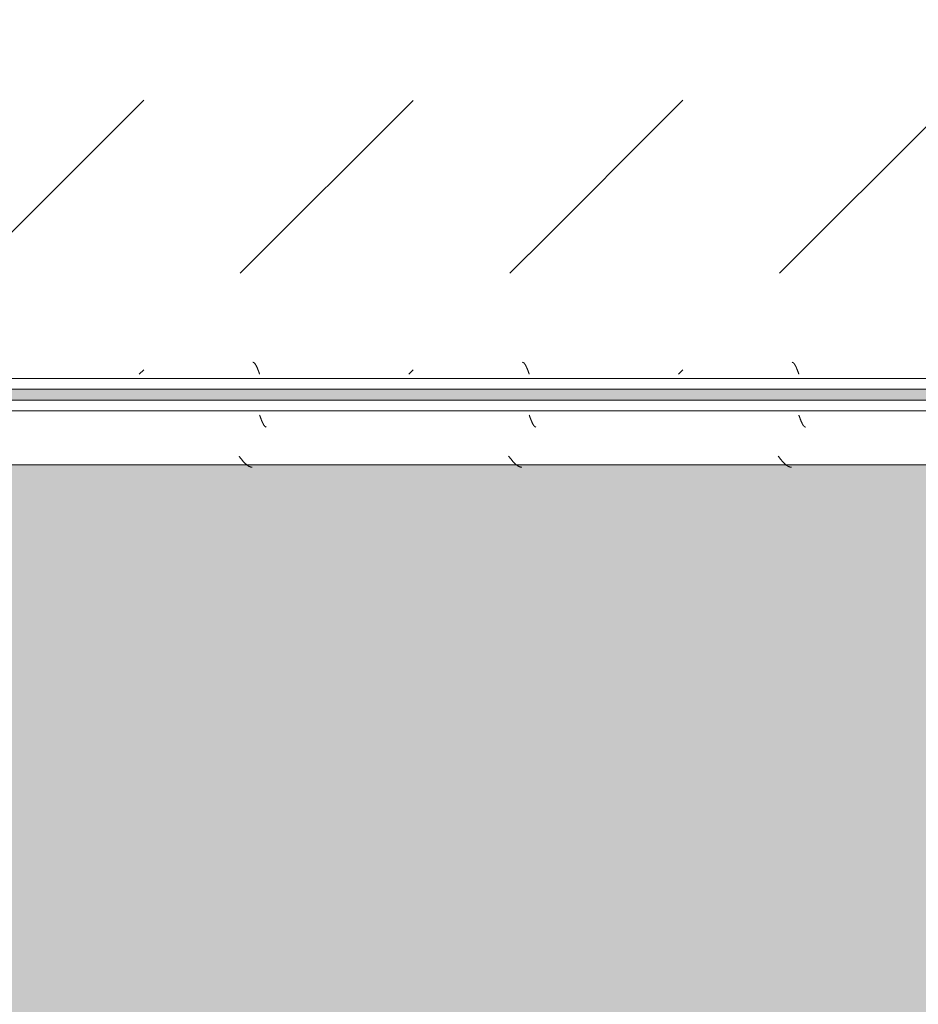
# Model space of a CAD drawing. Header units: millimetres. Extents: x -26056 to 31686, y 27504 to 88472.
# Tile 19 of 30: x -18536 to -18119, y 37827 to 38284. Entities that reach past the tile are written whole.
import ezdxf

# ---------------------------------------------------------------- set-up
doc = ezdxf.new("R2010")
doc.units = ezdxf.units.MM
doc.layers.add('Оборудование', color=7, linetype='Continuous', lineweight=9)
doc.layers.add('Штриховка поверхностей', color=7, linetype='Continuous', lineweight=9)

# ---------------------------------------------------------------- blocks, each defined once
blk = doc.blocks.new('FP_89-ВКК_План 1 этажа_З_ЭОМ_кабель_')
at = {"layer": 'Оборудование', "color": 7, "true_color": 0xffffff}
for p, q in [((1172, 588), (1172.05, 587.87)), ((1172.05, 587.87), (1172.1, 587.73)), ((1172.1, 587.73), (1172.15, 587.6)), ((1172.15, 587.6), (1172.19, 587.46)), ((1172.19, 587.46), (1172.24, 587.33)), ((1172.24, 587.33), (1172.29, 587.2)), ((1172.29, 587.2), (1172.34, 587.06)), ((1172.34, 587.06), (1172.39, 586.93)), ((1172.39, 586.93), (1172.44, 586.8)), ((1172.44, 586.8), (1172.49, 586.67)), ((1172.49, 586.67), (1172.53, 586.54)), ((1172.53, 586.54), (1172.58, 586.41)), ((1172.58, 586.41), (1172.63, 586.28)), ((1172.63, 586.28), (1172.68, 586.16)), ((1172.68, 586.16), (1172.73, 586.03)), ((1172.73, 586.03), (1172.78, 585.91)), ((1172.78, 585.91), (1172.83, 585.78)), ((1172.83, 585.78), (1172.88, 585.66)), ((1172.88, 585.66), (1172.92, 585.54)), ((1172.92, 585.54), (1172.97, 585.42)), ((1172.97, 585.42), (1173.02, 585.3)), ((1173.02, 585.3), (1173.07, 585.19)), ((1173.07, 585.19), (1173.12, 585.07)), ((1173.12, 585.07), (1173.17, 584.96)), ((1173.17, 584.96), (1173.22, 584.85)), ((1173.22, 584.85), (1173.27, 584.74)), ((1173.27, 584.74), (1173.31, 584.63)), ((1297, 588), (1297.05, 587.87)), ((1297.05, 587.87), (1297.1, 587.73)), ((1297.1, 587.73), (1297.15, 587.6)), ((1297.15, 587.6), (1297.19, 587.46)), ((1297.19, 587.46), (1297.24, 587.33)), ((1297.24, 587.33), (1297.29, 587.2)), ((1297.29, 587.2), (1297.34, 587.06)), ((1297.34, 587.06), (1297.39, 586.93)), ((1297.39, 586.93), (1297.44, 586.8)), ((1297.44, 586.8), (1297.49, 586.67)), ((1297.49, 586.67), (1297.53, 586.54)), ((1297.53, 586.54), (1297.58, 586.41)), ((1297.58, 586.41), (1297.63, 586.28)), ((1297.63, 586.28), (1297.68, 586.16)), ((1297.68, 586.16), (1297.73, 586.03)), ((1297.73, 586.03), (1297.78, 585.91)), ((1297.78, 585.91), (1297.83, 585.78)), ((1297.83, 585.78), (1297.88, 585.66)), ((1297.88, 585.66), (1297.92, 585.54)), ((1297.92, 585.54), (1297.97, 585.42)), ((1297.97, 585.42), (1298.02, 585.3)), ((1298.02, 585.3), (1298.07, 585.19)), ((1298.07, 585.19), (1298.12, 585.07)), ((1298.12, 585.07), (1298.17, 584.96)), ((1298.17, 584.96), (1298.22, 584.85)), ((1298.22, 584.85), (1298.27, 584.74)), ((1298.27, 584.74), (1298.31, 584.63)), ((1422, 588), (1422.05, 587.87)), ((1422.05, 587.87), (1422.1, 587.73)), ((1422.1, 587.73), (1422.15, 587.6)), ((1422.15, 587.6), (1422.19, 587.46)), ((1422.19, 587.46), (1422.24, 587.33)), ((1422.24, 587.33), (1422.29, 587.2)), ((1422.29, 587.2), (1422.34, 587.06)), ((1422.34, 587.06), (1422.39, 586.93)), ((1422.39, 586.93), (1422.44, 586.8)), ((1422.44, 586.8), (1422.49, 586.67)), ((1422.49, 586.67), (1422.53, 586.54)), ((1422.53, 586.54), (1422.58, 586.41)), ((1422.58, 586.41), (1422.63, 586.28)), ((1422.63, 586.28), (1422.68, 586.16)), ((1422.68, 586.16), (1422.73, 586.03)), ((1422.73, 586.03), (1422.78, 585.91)), ((1422.78, 585.91), (1422.83, 585.78)), ((1422.83, 585.78), (1422.88, 585.66)), ((1422.88, 585.66), (1422.92, 585.54)), ((1422.92, 585.54), (1422.97, 585.42)), ((1422.97, 585.42), (1423.02, 585.3)), ((1423.02, 585.3), (1423.07, 585.19)), ((1423.07, 585.19), (1423.12, 585.07)), ((1423.12, 585.07), (1423.17, 584.96)), ((1423.17, 584.96), (1423.22, 584.85)), ((1423.22, 584.85), (1423.27, 584.74)), ((1423.27, 584.74), (1423.31, 584.63)), ((1173.31, 584.63), (1173.36, 584.52)), ((1173.36, 584.52), (1173.41, 584.42)), ((1173.41, 584.42), (1173.46, 584.32)), ((1173.46, 584.32), (1173.51, 584.22)), ((1173.51, 584.22), (1173.56, 584.12)), ((1173.56, 584.12), (1173.61, 584.03)), ((1173.61, 584.03), (1173.66, 583.94)), ((1173.66, 583.94), (1173.7, 583.85)), ((1173.7, 583.85), (1173.75, 583.76)), ((1173.75, 583.76), (1173.8, 583.68)), ((1173.8, 583.68), (1173.85, 583.59)), ((1173.85, 583.59), (1173.9, 583.52)), ((1173.9, 583.52), (1173.95, 583.44)), ((1173.95, 583.44), (1174, 583.36)), ((1174, 583.36), (1174.04, 583.29)), ((1174.04, 583.29), (1174.09, 583.22)), ((1174.09, 583.22), (1174.14, 583.16)), ((1174.14, 583.16), (1174.19, 583.1)), ((1174.19, 583.1), (1174.24, 583.04)), ((1174.24, 583.04), (1174.29, 582.98)), ((1174.29, 582.98), (1174.34, 582.93)), ((1174.34, 582.93), (1174.39, 582.87)), ((1174.39, 582.87), (1174.43, 582.83)), ((1174.43, 582.83), (1174.48, 582.78)), ((1174.48, 582.78), (1174.53, 582.74)), ((1174.53, 582.74), (1174.58, 582.7)), ((1174.58, 582.7), (1174.63, 582.67)), ((1174.63, 582.67), (1174.68, 582.63)), ((1174.68, 582.63), (1174.73, 582.6)), ((1174.73, 582.6), (1174.78, 582.58)), ((1174.78, 582.58), (1174.82, 582.55)), ((1174.82, 582.55), (1174.87, 582.54)), ((1174.87, 582.54), (1174.92, 582.52)), ((1174.92, 582.52), (1174.97, 582.51)), ((1174.97, 582.51), (1175.02, 582.5)), ((1175.02, 582.5), (1175.06, 582.49)), ((1175.06, 582.49), (1175.1, 582.49)), ((1298.31, 584.63), (1298.36, 584.52)), ((1298.36, 584.52), (1298.41, 584.42)), ((1298.41, 584.42), (1298.46, 584.32)), ((1298.46, 584.32), (1298.51, 584.22)), ((1298.51, 584.22), (1298.56, 584.12)), ((1298.56, 584.12), (1298.61, 584.03)), ((1298.61, 584.03), (1298.66, 583.94)), ((1298.66, 583.94), (1298.7, 583.85)), ((1298.7, 583.85), (1298.75, 583.76)), ((1298.75, 583.76), (1298.8, 583.68)), ((1298.8, 583.68), (1298.85, 583.59)), ((1298.85, 583.59), (1298.9, 583.52)), ((1298.9, 583.52), (1298.95, 583.44)), ((1298.95, 583.44), (1299, 583.36)), ((1299, 583.36), (1299.04, 583.29)), ((1299.04, 583.29), (1299.09, 583.22)), ((1299.09, 583.22), (1299.14, 583.16)), ((1299.14, 583.16), (1299.19, 583.1)), ((1299.19, 583.1), (1299.24, 583.04)), ((1299.24, 583.04), (1299.29, 582.98)), ((1299.29, 582.98), (1299.34, 582.93)), ((1299.34, 582.93), (1299.39, 582.87)), ((1299.39, 582.87), (1299.43, 582.83)), ((1299.43, 582.83), (1299.48, 582.78)), ((1299.48, 582.78), (1299.53, 582.74)), ((1299.53, 582.74), (1299.58, 582.7)), ((1299.58, 582.7), (1299.63, 582.67)), ((1299.63, 582.67), (1299.68, 582.63)), ((1299.68, 582.63), (1299.73, 582.6)), ((1299.73, 582.6), (1299.78, 582.58)), ((1299.78, 582.58), (1299.82, 582.55)), ((1299.82, 582.55), (1299.87, 582.54)), ((1299.87, 582.54), (1299.92, 582.52)), ((1299.92, 582.52), (1299.97, 582.51)), ((1299.97, 582.51), (1300.02, 582.5)), ((1300.02, 582.5), (1300.06, 582.49)), ((1300.06, 582.49), (1300.1, 582.49)), ((1423.31, 584.63), (1423.36, 584.52)), ((1423.36, 584.52), (1423.41, 584.42)), ((1423.41, 584.42), (1423.46, 584.32)), ((1423.46, 584.32), (1423.51, 584.22)), ((1423.51, 584.22), (1423.56, 584.12)), ((1423.56, 584.12), (1423.61, 584.03)), ((1423.61, 584.03), (1423.66, 583.94)), ((1423.66, 583.94), (1423.7, 583.85)), ((1423.7, 583.85), (1423.75, 583.76)), ((1423.75, 583.76), (1423.8, 583.68)), ((1423.8, 583.68), (1423.85, 583.59)), ((1423.85, 583.59), (1423.9, 583.52)), ((1423.9, 583.52), (1423.95, 583.44)), ((1423.95, 583.44), (1424, 583.36)), ((1424, 583.36), (1424.04, 583.29)), ((1424.04, 583.29), (1424.09, 583.22)), ((1424.09, 583.22), (1424.14, 583.16)), ((1424.14, 583.16), (1424.19, 583.1)), ((1424.19, 583.1), (1424.24, 583.04)), ((1424.24, 583.04), (1424.29, 582.98)), ((1424.29, 582.98), (1424.34, 582.93)), ((1424.34, 582.93), (1424.39, 582.87)), ((1424.39, 582.87), (1424.43, 582.83)), ((1424.43, 582.83), (1424.48, 582.78)), ((1424.48, 582.78), (1424.53, 582.74)), ((1424.53, 582.74), (1424.58, 582.7)), ((1424.58, 582.7), (1424.63, 582.67)), ((1424.63, 582.67), (1424.68, 582.63)), ((1424.68, 582.63), (1424.73, 582.6)), ((1424.73, 582.6), (1424.78, 582.58)), ((1424.78, 582.58), (1424.82, 582.55)), ((1424.82, 582.55), (1424.87, 582.54)), ((1424.87, 582.54), (1424.92, 582.52)), ((1424.92, 582.52), (1424.97, 582.51)), ((1424.97, 582.51), (1425.02, 582.5)), ((1425.02, 582.5), (1425.06, 582.49)), ((1425.06, 582.49), (1425.1, 582.49))]:
    blk.add_line(p, q, dxfattribs=at)
blk = doc.blocks.new('ПР_Низ пояс - Тип 1-5480968-ВКК_План 1 этажа_З_ЭОМ_кабель_')
at = {"layer": 'Оборудование', "true_color": 0xffffff}
h = blk.add_hatch(dxfattribs=at)
h.set_pattern_fill('FP_33', style=0, pattern_type=2)
h.set_pattern_definition([(45, (39300.02, 80325), (0, 250.00043), [12.5, -341.053]), (45, (39300.02, 80200), (0, 250.00043), [12.5, -341.053]), (45, (39425.02, 80200), (0, 250.00043), [12.5, -341.053]), (45, (39478.68, 80378.66), (0, 250.00043), [100.888, -252.666]), (45, (39478.68, 80253.66), (0, 250.00043), [100.888, -252.666]), (45, (39353.68, 80378.66), (0, 250.00043), [100.887, -252.666]), (45, (39353.68, 80253.66), (0, 250.00043), [113.387, -240.166])])
h.paths.add_polyline_path([(700, 588), (700, 6.26), (2400, 6.26), (2400, 588), (723.81, 588)])
at = {"layer": 'Оборудование', "color": 254, "true_color": 0xcccccc}
for p, q in [((700, 595), (2400, 595)), ((700, 590), (2400, 590))]:
    blk.add_line(p, q, dxfattribs=at)
blk.add_blockref('FP_89-ВКК_План 1 этажа_З_ЭОМ_кабель_', (0, 0), dxfattribs=at)
blk = doc.blocks.new('FP_91-ВКК_План 1 этажа_З_ЭОМ_кабель_')
at = {"layer": 'Оборудование', "color": 7, "true_color": 0xffffff}
for p, q in [((468.92, 612.51), (468.97, 612.51)), ((468.97, 612.51), (469.02, 612.5)), ((469.02, 612.5), (469.07, 612.49)), ((469.07, 612.49), (469.12, 612.47)), ((469.12, 612.47), (469.16, 612.45)), ((469.16, 612.45), (469.21, 612.43)), ((469.21, 612.43), (469.26, 612.41)), ((469.26, 612.41), (469.31, 612.38)), ((469.31, 612.38), (469.36, 612.35)), ((469.36, 612.35), (469.41, 612.31)), ((469.41, 612.31), (469.46, 612.28)), ((469.46, 612.28), (469.51, 612.24)), ((469.51, 612.24), (469.56, 612.19)), ((469.56, 612.19), (469.61, 612.14)), ((469.61, 612.14), (469.66, 612.09)), ((469.66, 612.09), (469.7, 612.04)), ((593.92, 612.51), (593.97, 612.51)), ((593.97, 612.51), (594.02, 612.5)), ((594.02, 612.5), (594.07, 612.49)), ((594.07, 612.49), (594.12, 612.47)), ((594.12, 612.47), (594.16, 612.45)), ((594.16, 612.45), (594.21, 612.43)), ((594.21, 612.43), (594.26, 612.41)), ((594.26, 612.41), (594.31, 612.38)), ((594.31, 612.38), (594.36, 612.35)), ((594.36, 612.35), (594.41, 612.31)), ((594.41, 612.31), (594.46, 612.28)), ((594.46, 612.28), (594.51, 612.24)), ((594.51, 612.24), (594.56, 612.19)), ((594.56, 612.19), (594.61, 612.14)), ((594.61, 612.14), (594.66, 612.09)), ((594.66, 612.09), (594.7, 612.04)), ((718.92, 612.51), (718.97, 612.51)), ((718.97, 612.51), (719.02, 612.5)), ((719.02, 612.5), (719.07, 612.49)), ((719.07, 612.49), (719.12, 612.47)), ((719.12, 612.47), (719.16, 612.45)), ((719.16, 612.45), (719.21, 612.43)), ((719.21, 612.43), (719.26, 612.41)), ((719.26, 612.41), (719.31, 612.38)), ((719.31, 612.38), (719.36, 612.35)), ((719.36, 612.35), (719.41, 612.31)), ((719.41, 612.31), (719.46, 612.28)), ((719.46, 612.28), (719.51, 612.24)), ((719.51, 612.24), (719.56, 612.19)), ((719.56, 612.19), (719.61, 612.14)), ((719.61, 612.14), (719.66, 612.09)), ((719.66, 612.09), (719.7, 612.04)), ((469.7, 612.04), (469.75, 611.98)), ((469.75, 611.98), (469.8, 611.93)), ((469.8, 611.93), (469.85, 611.86)), ((469.85, 611.86), (469.9, 611.8)), ((469.9, 611.8), (469.95, 611.73)), ((469.95, 611.73), (470, 611.66)), ((470, 611.66), (470.05, 611.58)), ((470.05, 611.58), (470.1, 611.51)), ((470.1, 611.51), (470.15, 611.43)), ((470.15, 611.43), (470.2, 611.35)), ((470.2, 611.35), (470.24, 611.26)), ((470.24, 611.26), (470.29, 611.18)), ((470.29, 611.18), (470.34, 611.09)), ((470.34, 611.09), (470.39, 610.99)), ((470.39, 610.99), (470.44, 610.9)), ((470.44, 610.9), (470.49, 610.8)), ((470.49, 610.8), (470.54, 610.7)), ((470.54, 610.7), (470.59, 610.6)), ((470.59, 610.6), (470.64, 610.5)), ((470.64, 610.5), (470.69, 610.39)), ((470.69, 610.39), (470.74, 610.28)), ((470.74, 610.28), (470.78, 610.18)), ((470.78, 610.18), (470.83, 610.06)), ((470.83, 610.06), (470.88, 609.95)), ((470.88, 609.95), (470.93, 609.83)), ((470.93, 609.83), (470.98, 609.72)), ((470.98, 609.72), (471.03, 609.6)), ((471.03, 609.6), (471.08, 609.48)), ((471.08, 609.48), (471.13, 609.36)), ((471.13, 609.36), (471.18, 609.23)), ((471.18, 609.23), (471.23, 609.11)), ((471.23, 609.11), (471.28, 608.98)), ((471.28, 608.98), (471.32, 608.86)), ((471.32, 608.86), (471.37, 608.73)), ((471.37, 608.73), (471.42, 608.6)), ((471.42, 608.6), (471.47, 608.47)), ((471.47, 608.47), (471.52, 608.34)), ((471.52, 608.34), (471.57, 608.21)), ((471.57, 608.21), (471.62, 608.08)), ((471.62, 608.08), (471.67, 607.94)), ((471.67, 607.94), (471.72, 607.81)), ((471.72, 607.81), (471.77, 607.68)), ((471.77, 607.68), (471.82, 607.54)), ((471.82, 607.54), (471.86, 607.41)), ((594.7, 612.04), (594.75, 611.98)), ((594.75, 611.98), (594.8, 611.93)), ((594.8, 611.93), (594.85, 611.86)), ((594.85, 611.86), (594.9, 611.8)), ((594.9, 611.8), (594.95, 611.73)), ((594.95, 611.73), (595, 611.66)), ((595, 611.66), (595.05, 611.58)), ((595.05, 611.58), (595.1, 611.51)), ((595.1, 611.51), (595.15, 611.43)), ((595.15, 611.43), (595.2, 611.35)), ((595.2, 611.35), (595.24, 611.26)), ((595.24, 611.26), (595.29, 611.18)), ((595.29, 611.18), (595.34, 611.09)), ((595.34, 611.09), (595.39, 610.99)), ((595.39, 610.99), (595.44, 610.9)), ((595.44, 610.9), (595.49, 610.8)), ((595.49, 610.8), (595.54, 610.7)), ((595.54, 610.7), (595.59, 610.6)), ((595.59, 610.6), (595.64, 610.5)), ((595.64, 610.5), (595.69, 610.39)), ((595.69, 610.39), (595.74, 610.28)), ((595.74, 610.28), (595.78, 610.18)), ((595.78, 610.18), (595.83, 610.06)), ((595.83, 610.06), (595.88, 609.95)), ((595.88, 609.95), (595.93, 609.83)), ((595.93, 609.83), (595.98, 609.72)), ((595.98, 609.72), (596.03, 609.6)), ((596.03, 609.6), (596.08, 609.48)), ((596.08, 609.48), (596.13, 609.36)), ((596.13, 609.36), (596.18, 609.23)), ((596.18, 609.23), (596.23, 609.11)), ((596.23, 609.11), (596.28, 608.98)), ((596.28, 608.98), (596.32, 608.86)), ((596.32, 608.86), (596.37, 608.73)), ((596.37, 608.73), (596.42, 608.6)), ((596.42, 608.6), (596.47, 608.47)), ((596.47, 608.47), (596.52, 608.34)), ((596.52, 608.34), (596.57, 608.21)), ((596.57, 608.21), (596.62, 608.08)), ((596.62, 608.08), (596.67, 607.94)), ((596.67, 607.94), (596.72, 607.81)), ((596.72, 607.81), (596.77, 607.68)), ((596.77, 607.68), (596.82, 607.54)), ((596.82, 607.54), (596.86, 607.41)), ((719.7, 612.04), (719.75, 611.98)), ((719.75, 611.98), (719.8, 611.93)), ((719.8, 611.93), (719.85, 611.86)), ((719.85, 611.86), (719.9, 611.8)), ((719.9, 611.8), (719.95, 611.73)), ((719.95, 611.73), (720, 611.66)), ((720, 611.66), (720.05, 611.58)), ((720.05, 611.58), (720.1, 611.51)), ((720.1, 611.51), (720.15, 611.43)), ((720.15, 611.43), (720.2, 611.35)), ((720.2, 611.35), (720.24, 611.26)), ((720.24, 611.26), (720.29, 611.18)), ((720.29, 611.18), (720.34, 611.09)), ((720.34, 611.09), (720.39, 610.99)), ((720.39, 610.99), (720.44, 610.9)), ((720.44, 610.9), (720.49, 610.8)), ((720.49, 610.8), (720.54, 610.7)), ((720.54, 610.7), (720.59, 610.6)), ((720.59, 610.6), (720.64, 610.5)), ((720.64, 610.5), (720.69, 610.39)), ((720.69, 610.39), (720.74, 610.28)), ((720.74, 610.28), (720.78, 610.18)), ((720.78, 610.18), (720.83, 610.06)), ((720.83, 610.06), (720.88, 609.95)), ((720.88, 609.95), (720.93, 609.83)), ((720.93, 609.83), (720.98, 609.72)), ((720.98, 609.72), (721.03, 609.6)), ((721.03, 609.6), (721.08, 609.48)), ((721.08, 609.48), (721.13, 609.36)), ((721.13, 609.36), (721.18, 609.23)), ((721.18, 609.23), (721.23, 609.11)), ((721.23, 609.11), (721.28, 608.98)), ((721.28, 608.98), (721.32, 608.86)), ((721.32, 608.86), (721.37, 608.73)), ((721.37, 608.73), (721.42, 608.6)), ((721.42, 608.6), (721.47, 608.47)), ((721.47, 608.47), (721.52, 608.34)), ((721.52, 608.34), (721.57, 608.21)), ((721.57, 608.21), (721.62, 608.08)), ((721.62, 608.08), (721.67, 607.94)), ((721.67, 607.94), (721.72, 607.81)), ((721.72, 607.81), (721.77, 607.68)), ((721.77, 607.68), (721.82, 607.54)), ((721.82, 607.54), (721.86, 607.41)), ((471.86, 607.41), (471.91, 607.27)), ((471.91, 607.27), (471.96, 607.14)), ((471.96, 607.14), (472.01, 607)), ((596.86, 607.41), (596.91, 607.27)), ((596.91, 607.27), (596.96, 607.14)), ((596.96, 607.14), (597.01, 607)), ((721.86, 607.41), (721.91, 607.27)), ((721.91, 607.27), (721.96, 607.14)), ((721.96, 607.14), (722.01, 607))]:
    blk.add_line(p, q, dxfattribs=at)
blk = doc.blocks.new('FP_92-ВКК_План 1 этажа_З_ЭОМ_кабель_')
at = {"layer": 'Оборудование', "color": 7, "true_color": 0xffffff}
for p, q in [((475.43, 631.16), (475.53, 631.16)), ((475.53, 631.16), (475.63, 631.15)), ((475.63, 631.15), (475.73, 631.14)), ((475.73, 631.14), (475.82, 631.12)), ((475.82, 631.12), (475.92, 631.1)), ((475.92, 631.1), (476.02, 631.08)), ((476.02, 631.08), (476.12, 631.06)), ((476.12, 631.06), (476.21, 631.03)), ((476.21, 631.03), (476.31, 631)), ((476.31, 631), (476.41, 630.96)), ((476.41, 630.96), (476.51, 630.93)), ((476.51, 630.93), (476.6, 630.89)), ((476.6, 630.89), (476.7, 630.85)), ((476.7, 630.85), (476.8, 630.8)), ((476.8, 630.8), (476.9, 630.75)), ((476.9, 630.75), (476.99, 630.7)), ((476.99, 630.7), (477.09, 630.65)), ((477.09, 630.65), (477.19, 630.59)), ((477.19, 630.59), (477.28, 630.54)), ((477.28, 630.54), (477.38, 630.47)), ((477.38, 630.47), (477.48, 630.41)), ((477.48, 630.41), (477.58, 630.34)), ((477.58, 630.34), (477.67, 630.27)), ((600.43, 631.16), (600.53, 631.16)), ((600.53, 631.16), (600.63, 631.15)), ((600.63, 631.15), (600.73, 631.14)), ((600.73, 631.14), (600.82, 631.12)), ((600.82, 631.12), (600.92, 631.1)), ((600.92, 631.1), (601.02, 631.08)), ((601.02, 631.08), (601.12, 631.06)), ((601.12, 631.06), (601.21, 631.03)), ((601.21, 631.03), (601.31, 631)), ((601.31, 631), (601.41, 630.96)), ((601.41, 630.96), (601.51, 630.93)), ((601.51, 630.93), (601.6, 630.89)), ((601.6, 630.89), (601.7, 630.85)), ((601.7, 630.85), (601.8, 630.8)), ((601.8, 630.8), (601.9, 630.75)), ((601.9, 630.75), (601.99, 630.7)), ((601.99, 630.7), (602.09, 630.65)), ((602.09, 630.65), (602.19, 630.59)), ((602.19, 630.59), (602.28, 630.54)), ((602.28, 630.54), (602.38, 630.47)), ((602.38, 630.47), (602.48, 630.41)), ((602.48, 630.41), (602.58, 630.34)), ((602.58, 630.34), (602.67, 630.27)), ((725.43, 631.16), (725.53, 631.16)), ((725.53, 631.16), (725.63, 631.15)), ((725.63, 631.15), (725.73, 631.14)), ((725.73, 631.14), (725.82, 631.12)), ((725.82, 631.12), (725.92, 631.1)), ((725.92, 631.1), (726.02, 631.08)), ((726.02, 631.08), (726.12, 631.06)), ((726.12, 631.06), (726.21, 631.03)), ((726.21, 631.03), (726.31, 631)), ((726.31, 631), (726.41, 630.96)), ((726.41, 630.96), (726.51, 630.93)), ((726.51, 630.93), (726.6, 630.89)), ((726.6, 630.89), (726.7, 630.85)), ((726.7, 630.85), (726.8, 630.8)), ((726.8, 630.8), (726.9, 630.75)), ((726.9, 630.75), (726.99, 630.7)), ((726.99, 630.7), (727.09, 630.65)), ((727.09, 630.65), (727.19, 630.59)), ((727.19, 630.59), (727.28, 630.54)), ((727.28, 630.54), (727.38, 630.47)), ((727.38, 630.47), (727.48, 630.41)), ((727.48, 630.41), (727.58, 630.34)), ((727.58, 630.34), (727.67, 630.27)), ((477.67, 630.27), (477.77, 630.2)), ((477.77, 630.2), (477.87, 630.13)), ((477.87, 630.13), (477.97, 630.05)), ((477.97, 630.05), (478.06, 629.97)), ((478.06, 629.97), (478.16, 629.89)), ((478.16, 629.89), (478.26, 629.81)), ((478.26, 629.81), (478.36, 629.72)), ((478.36, 629.72), (478.45, 629.63)), ((478.45, 629.63), (478.55, 629.54)), ((478.55, 629.54), (478.65, 629.45)), ((478.65, 629.45), (478.75, 629.35)), ((478.75, 629.35), (478.84, 629.26)), ((478.84, 629.26), (478.94, 629.16)), ((478.94, 629.16), (479.04, 629.06)), ((479.04, 629.06), (479.13, 628.95)), ((479.13, 628.95), (479.23, 628.85)), ((479.23, 628.85), (479.33, 628.75)), ((479.33, 628.75), (479.43, 628.64)), ((479.43, 628.64), (479.52, 628.53)), ((479.52, 628.53), (479.62, 628.42)), ((479.62, 628.42), (479.72, 628.31)), ((479.72, 628.31), (479.82, 628.19)), ((479.82, 628.19), (479.91, 628.08)), ((479.91, 628.08), (480.01, 627.96)), ((480.01, 627.96), (480.11, 627.85)), ((480.11, 627.85), (480.21, 627.73)), ((480.21, 627.73), (480.3, 627.61)), ((480.3, 627.61), (480.4, 627.49)), ((480.4, 627.49), (480.5, 627.37)), ((480.5, 627.37), (480.59, 627.25)), ((480.59, 627.25), (480.69, 627.13)), ((480.69, 627.13), (480.79, 627)), ((480.79, 627), (480.89, 626.88)), ((480.89, 626.88), (480.98, 626.75)), ((480.98, 626.75), (481.08, 626.63)), ((481.08, 626.63), (481.18, 626.5)), ((481.18, 626.5), (481.28, 626.38)), ((481.28, 626.38), (481.37, 626.25)), ((481.37, 626.25), (481.47, 626.13)), ((481.47, 626.13), (481.57, 626)), ((602.67, 630.27), (602.77, 630.2)), ((602.77, 630.2), (602.87, 630.13)), ((602.87, 630.13), (602.97, 630.05)), ((602.97, 630.05), (603.06, 629.97)), ((603.06, 629.97), (603.16, 629.89)), ((603.16, 629.89), (603.26, 629.81)), ((603.26, 629.81), (603.36, 629.72)), ((603.36, 629.72), (603.45, 629.63)), ((603.45, 629.63), (603.55, 629.54)), ((603.55, 629.54), (603.65, 629.45)), ((603.65, 629.45), (603.75, 629.35)), ((603.75, 629.35), (603.84, 629.26)), ((603.84, 629.26), (603.94, 629.16)), ((603.94, 629.16), (604.04, 629.06)), ((604.04, 629.06), (604.13, 628.95)), ((604.13, 628.95), (604.23, 628.85)), ((604.23, 628.85), (604.33, 628.75)), ((604.33, 628.75), (604.43, 628.64)), ((604.43, 628.64), (604.52, 628.53)), ((604.52, 628.53), (604.62, 628.42)), ((604.62, 628.42), (604.72, 628.31)), ((604.72, 628.31), (604.82, 628.19)), ((604.82, 628.19), (604.91, 628.08)), ((604.91, 628.08), (605.01, 627.96)), ((605.01, 627.96), (605.11, 627.85)), ((605.11, 627.85), (605.21, 627.73)), ((605.21, 627.73), (605.3, 627.61)), ((605.3, 627.61), (605.4, 627.49)), ((605.4, 627.49), (605.5, 627.37)), ((605.5, 627.37), (605.59, 627.25)), ((605.59, 627.25), (605.69, 627.13)), ((605.69, 627.13), (605.79, 627)), ((605.79, 627), (605.89, 626.88)), ((605.89, 626.88), (605.98, 626.75)), ((605.98, 626.75), (606.08, 626.63)), ((606.08, 626.63), (606.18, 626.5)), ((606.18, 626.5), (606.28, 626.38)), ((606.28, 626.38), (606.37, 626.25)), ((606.37, 626.25), (606.47, 626.13)), ((606.47, 626.13), (606.57, 626)), ((727.67, 630.27), (727.77, 630.2)), ((727.77, 630.2), (727.87, 630.13)), ((727.87, 630.13), (727.97, 630.05)), ((727.97, 630.05), (728.06, 629.97)), ((728.06, 629.97), (728.16, 629.89)), ((728.16, 629.89), (728.26, 629.81)), ((728.26, 629.81), (728.36, 629.72)), ((728.36, 629.72), (728.45, 629.63)), ((728.45, 629.63), (728.55, 629.54)), ((728.55, 629.54), (728.65, 629.45)), ((728.65, 629.45), (728.75, 629.35)), ((728.75, 629.35), (728.84, 629.26)), ((728.84, 629.26), (728.94, 629.16)), ((728.94, 629.16), (729.04, 629.06)), ((729.04, 629.06), (729.13, 628.95)), ((729.13, 628.95), (729.23, 628.85)), ((729.23, 628.85), (729.33, 628.75)), ((729.33, 628.75), (729.43, 628.64)), ((729.43, 628.64), (729.52, 628.53)), ((729.52, 628.53), (729.62, 628.42)), ((729.62, 628.42), (729.72, 628.31)), ((729.72, 628.31), (729.82, 628.19)), ((729.82, 628.19), (729.91, 628.08)), ((729.91, 628.08), (730.01, 627.96)), ((730.01, 627.96), (730.11, 627.85)), ((730.11, 627.85), (730.21, 627.73)), ((730.21, 627.73), (730.3, 627.61)), ((730.3, 627.61), (730.4, 627.49)), ((730.4, 627.49), (730.5, 627.37)), ((730.5, 627.37), (730.59, 627.25)), ((730.59, 627.25), (730.69, 627.13)), ((730.69, 627.13), (730.79, 627)), ((730.79, 627), (730.89, 626.88)), ((730.89, 626.88), (730.98, 626.75)), ((730.98, 626.75), (731.08, 626.63)), ((731.08, 626.63), (731.18, 626.5)), ((731.18, 626.5), (731.28, 626.38)), ((731.28, 626.38), (731.37, 626.25)), ((731.37, 626.25), (731.47, 626.13)), ((731.47, 626.13), (731.57, 626))]:
    blk.add_line(p, q, dxfattribs=at)
blk = doc.blocks.new('ПР_Перед пояса - Тип 1-5480969-ВКК_План 1 этажа_З_ЭОМ_кабель_')
at = {"layer": 'Оборудование', "color": 254, "true_color": 0xcccccc}
for p, q in [((0, 630), (1700, 630)), ((0, 605), (1700, 605)), ((0, 600), (1700, 600))]:
    blk.add_line(p, q, dxfattribs=at)
for name in ['FP_92-ВКК_План 1 этажа_З_ЭОМ_кабель_', 'FP_91-ВКК_План 1 этажа_З_ЭОМ_кабель_']:
    blk.add_blockref(name, (0, 0), dxfattribs=at)
blk = doc.blocks.new('Наметкина 10_ТД_АРФ_К2_R21_rvt-1-ВКК_План 1 этажа_З_ЭОМ_кабель_')
at = {"layer": 'Штриховка поверхностей', "lineweight": 5, "true_color": 0xfafafa}
blk.add_hatch(color=7, dxfattribs=at).paths.add_polyline_path([(32600, 78656.21), (39640, 78656.21), (39640, 79820), (33850.02, 79820.58), (33850.02, 79850), (39640, 79850), (39640, 79855), (33850.02, 79855), (33850.02, 80450), (39640, 80450), (39640, 80700), (34100, 80700), (34100, 80600), (33800, 80600), (33800, 80700), (32600, 80700), (32600, 80173.26)])
at = {"layer": 'Оборудование', "color": 254, "lineweight": 9, "true_color": 0xcccccc, "rotation": 180}
for name, p in [('ПР_Низ пояс - Тип 1-5480968-ВКК_План 1 этажа_З_ЭОМ_кабель_', (39550.02, 80450)), ('ПР_Перед пояса - Тип 1-5480969-ВКК_План 1 этажа_З_ЭОМ_кабель_', (38850.02, 80450))]:
    blk.add_blockref(name, p, dxfattribs=at)

msp = doc.modelspace()

# ---------------------------------------------------------------- block references
at = {"lineweight": 5}
msp.add_blockref('Наметкина 10_ТД_АРФ_К2_R21_rvt-1-ВКК_План 1 этажа_З_ЭОМ_кабель_', (-56552.73, -41742.36), dxfattribs=at)

doc.saveas('drawing.dxf')
